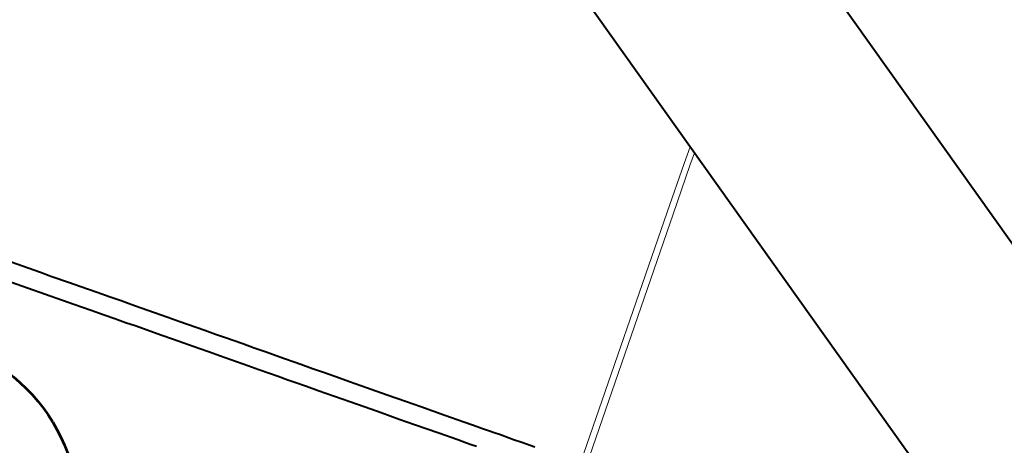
# Model space of a CAD drawing. Header units: metres. Extents: x 148316 to 148653, y 486436 to 486744.
# Tile 100 of 110: x 148558.43 to 148567.99, y 486724.54 to 486728.67. Entities that reach past the tile are written whole.
import ezdxf

# ---------------------------------------------------------------- set-up
doc = ezdxf.new("R2010")
doc.units = ezdxf.units.M
doc.header["$MEASUREMENT"] = 0
for name, color, linetype, lineweight in [('WVB-alg-onderhoek', 7, 'Continuous', 30), ('WVB-pen-brm-dik 018', 6, 'Continuous', 13), ('WVB-pen-dik 035', 1, 'Continuous', 40), ('WVB-raster-60%', 253, 'Continuous', 30), ('WVB-tekst-dik 050', 1, 'Continuous', 53)]:
    doc.layers.add(name, color=color, linetype=linetype, lineweight=lineweight)

# ---------------------------------------------------------------- blocks, each defined once
blk = doc.blocks.new('INZET')
at = {"layer": 'WVB-pen-brm-dik 018'}
for p, q in [((0, -0.084504), (0, -0.03532)), ((-0.030088, -0.06997), (-0.029216, -0.071208)), ((-0.029958, -0.071718), (-0.030825, -0.070486)), ((-0.029216, -0.071208), (-0.02892, -0.071649)), ((-0.02892, -0.071649), (-0.02836, -0.072428)), ((-0.029659, -0.072163), (-0.029958, -0.071718)), ((-0.029093, -0.07295), (-0.029659, -0.072163)), ((-0.02836, -0.072428), (-0.02805, -0.072865)), ((-0.028785, -0.073384), (-0.029093, -0.07295)), ((-0.02805, -0.072865), (-0.027795, -0.073228)), ((-0.028531, -0.073746), (-0.028785, -0.073384)), ((-0.027795, -0.073228), (-0.027537, -0.073594)), ((-0.028272, -0.074112), (-0.028531, -0.073746)), ((-0.027537, -0.073594), (-0.027153, -0.074138)), ((-0.027888, -0.074657), (-0.028272, -0.074112)), ((-0.027153, -0.074138), (-0.026829, -0.074596)), ((-0.027569, -0.075108), (-0.027888, -0.074657)), ((-0.026829, -0.074596), (-0.026516, -0.075057)), ((-0.027254, -0.075573), (-0.027569, -0.075108)), ((-0.026516, -0.075057), (-0.02624, -0.075439)), ((-0.02624, -0.075439), (-0.025446, -0.076571)), ((-0.026973, -0.075961), (-0.027254, -0.075573)), ((-0.026181, -0.07709), (-0.026973, -0.075961)), ((-0.025446, -0.076571), (-0.025124, -0.077025)), ((-0.025859, -0.077545), (-0.026181, -0.07709)), ((-0.025124, -0.077025), (-0.024347, -0.078125)), ((-0.025082, -0.078643), (-0.025859, -0.077545)), ((-0.024347, -0.078125), (-0.024032, -0.078573)), ((-0.024769, -0.07909), (-0.025082, -0.078643)), ((-0.024032, -0.078573), (-0.023735, -0.078996)), ((-0.02447, -0.079515), (-0.024769, -0.07909)), ((-0.023735, -0.078996), (-0.023222, -0.079721)), ((-0.023962, -0.080233), (-0.02447, -0.079515)), ((-0.023222, -0.079721), (-0.022893, -0.080205)), ((-0.023632, -0.08072), (-0.023962, -0.080233)), ((-0.022893, -0.080205), (-0.02257, -0.080657)), ((-0.023304, -0.081178), (-0.023632, -0.08072)), ((-0.02257, -0.080657), (-0.021995, -0.081477)), ((-0.022735, -0.081989), (-0.023304, -0.081178)), ((-0.021995, -0.081477), (-0.021713, -0.081884)), ((-0.022451, -0.0824), (-0.022735, -0.081989)), ((-0.021713, -0.081884), (-0.021512, -0.08217)), ((-0.022246, -0.08269), (-0.022451, -0.0824)), ((-0.021512, -0.08217), (-0.021164, -0.082658)), ((-0.0219, -0.083175), (-0.022246, -0.08269)), ((-0.021164, -0.082658), (-0.020815, -0.08316)), ((-0.021552, -0.083677), (-0.0219, -0.083175)), ((-0.020815, -0.08316), (-0.020367, -0.083792)), ((-0.021104, -0.084309), (-0.021552, -0.083677)), ((-0.020367, -0.083792), (-0.020078, -0.084208)), ((-0.020816, -0.084724), (-0.021104, -0.084309)), ((-0.020078, -0.084208), (-0.019908, -0.084451)), ((-0.019908, -0.084451), (-0.019427, -0.085126)), ((-0.000711, -0.085004), (0, -0.084504)), ((0, -0.084504), (-0.000711, -0.085004)), ((0, -0.084871), (0, -0.084504)), ((-0.020642, -0.08497), (-0.020816, -0.084724)), ((-0.020163, -0.085645), (-0.020642, -0.08497)), ((-0.002745, -0.086449), (-0.000711, -0.085004)), ((-0.000711, -0.085004), (-0.002745, -0.086449)), ((0, -0.084871), (-0.000538, -0.085249)), ((-0.000538, -0.085249), (0, -0.084871)), ((0, -0.112587), (0, -0.084871)), ((-0.019427, -0.085126), (-0.018953, -0.085803)), ((-0.000538, -0.085249), (-0.002571, -0.086693)), ((-0.002571, -0.086693), (-0.000538, -0.085249)), ((-0.01969, -0.08632), (-0.020163, -0.085645)), ((-0.018953, -0.085803), (-0.018414, -0.086571)), ((-0.019152, -0.087087), (-0.01969, -0.08632)), ((-0.012852, -0.093659), (-0.002745, -0.086449)), ((-0.002745, -0.086449), (-0.012852, -0.093659)), ((-0.018414, -0.086571), (-0.017967, -0.087213)), ((-0.002571, -0.086693), (-0.012689, -0.093911)), ((-0.012689, -0.093911), (-0.002571, -0.086693)), ((-0.018703, -0.087729), (-0.019152, -0.087087)), ((-0.017967, -0.087213), (-0.017252, -0.088226)), ((-0.017987, -0.088746), (-0.018703, -0.087729)), ((-0.017252, -0.088226), (-0.016683, -0.089029)), ((-0.017419, -0.089547), (-0.017987, -0.088746)), ((-0.016683, -0.089029), (-0.016428, -0.089394)), ((-0.017166, -0.08991), (-0.017419, -0.089547)), ((-0.016428, -0.089394), (-0.01629, -0.089592)), ((-0.01629, -0.089592), (-0.016132, -0.089818)), ((-0.017027, -0.090108), (-0.017166, -0.08991)), ((-0.016869, -0.090334), (-0.017027, -0.090108)), ((-0.016132, -0.089818), (-0.015932, -0.090106)), ((-0.015932, -0.090106), (-0.015788, -0.090308)), ((-0.015788, -0.090308), (-0.015602, -0.090563)), ((-0.015602, -0.090563), (-0.015221, -0.091115)), ((-0.015221, -0.091115), (-0.014969, -0.09147)), ((-0.014969, -0.09147), (-0.014583, -0.092019))]:
    blk.add_line(p, q, dxfattribs=at)
at = {"layer": 'WVB-pen-dik 035', "flags": 128}
for points in [[(-0.014583, -0.092019), (-0.014969, -0.09147), (-0.015221, -0.091115), (-0.015602, -0.090563), (-0.015788, -0.090308), (-0.015932, -0.090106), (-0.016132, -0.089818), (-0.01629, -0.089592), (-0.016428, -0.089394), (-0.016683, -0.089029), (-0.017252, -0.088226), (-0.017967, -0.087213), (-0.018414, -0.086571), (-0.018953, -0.085803), (-0.019427, -0.085126), (-0.019908, -0.084451), (-0.020078, -0.084208), (-0.020367, -0.083792), (-0.020815, -0.08316), (-0.021164, -0.082658), (-0.021512, -0.08217), (-0.021713, -0.081884), (-0.021995, -0.081477), (-0.02257, -0.080657), (-0.022893, -0.080205), (-0.023222, -0.079721), (-0.023735, -0.078996), (-0.024032, -0.078573), (-0.024347, -0.078125), (-0.025124, -0.077025), (-0.025446, -0.076571), (-0.02624, -0.075439), (-0.026516, -0.075057), (-0.026829, -0.074596), (-0.027153, -0.074138), (-0.027537, -0.073594), (-0.027795, -0.073228), (-0.02805, -0.072865), (-0.02836, -0.072428), (-0.02892, -0.071649), (-0.029216, -0.071208), (-0.030088, -0.06997)], [(-0.030825, -0.070486), (-0.029958, -0.071718), (-0.029659, -0.072163), (-0.029093, -0.07295), (-0.028785, -0.073384), (-0.028531, -0.073746), (-0.028272, -0.074112), (-0.027888, -0.074657), (-0.027569, -0.075108), (-0.027254, -0.075573), (-0.026973, -0.075961), (-0.026181, -0.07709), (-0.025859, -0.077545), (-0.025082, -0.078643), (-0.024769, -0.07909), (-0.02447, -0.079515), (-0.023962, -0.080233), (-0.023632, -0.08072), (-0.023304, -0.081178), (-0.022735, -0.081989), (-0.022451, -0.0824), (-0.022246, -0.08269), (-0.0219, -0.083175), (-0.021552, -0.083677), (-0.021104, -0.084309), (-0.020816, -0.084724), (-0.020642, -0.08497), (-0.020163, -0.085645), (-0.01969, -0.08632), (-0.019152, -0.087087), (-0.018703, -0.087729), (-0.017987, -0.088746), (-0.017419, -0.089547), (-0.017166, -0.08991), (-0.017027, -0.090108), (-0.016869, -0.090334)]]:
    blk.add_lwpolyline(points, dxfattribs=at)

msp = doc.modelspace()

# ---------------------------------------------------------------- linework, layer by layer
at = {"layer": 'WVB-alg-onderhoek', "lineweight": 40}
msp.add_line((148653.1382, 486606.9581), (148555.6057, 486743.9933), dxfattribs=at)
at = {"layer": 'WVB-alg-onderhoek', "lineweight": 40, "flags": 128}
msp.add_lwpolyline([(148415.7108, 486440.4281), (148650.349, 486607.4278), (148555.136, 486741.2042), (148320.4978, 486574.2044)], close=True, dxfattribs=at)
at = {"layer": 'WVB-tekst-dik 050'}
msp.add_circle((148557.2669, 486723.863), 1.7358, dxfattribs=at)

# ---------------------------------------------------------------- block references
at = {"layer": 'WVB-raster-60%', "xscale": 200, "yscale": 200, "zscale": 200, "rotation": 35.4407035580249}
msp.add_blockref('INZET', (148555.136, 486741.2042), dxfattribs=at)

doc.saveas('drawing.dxf')
